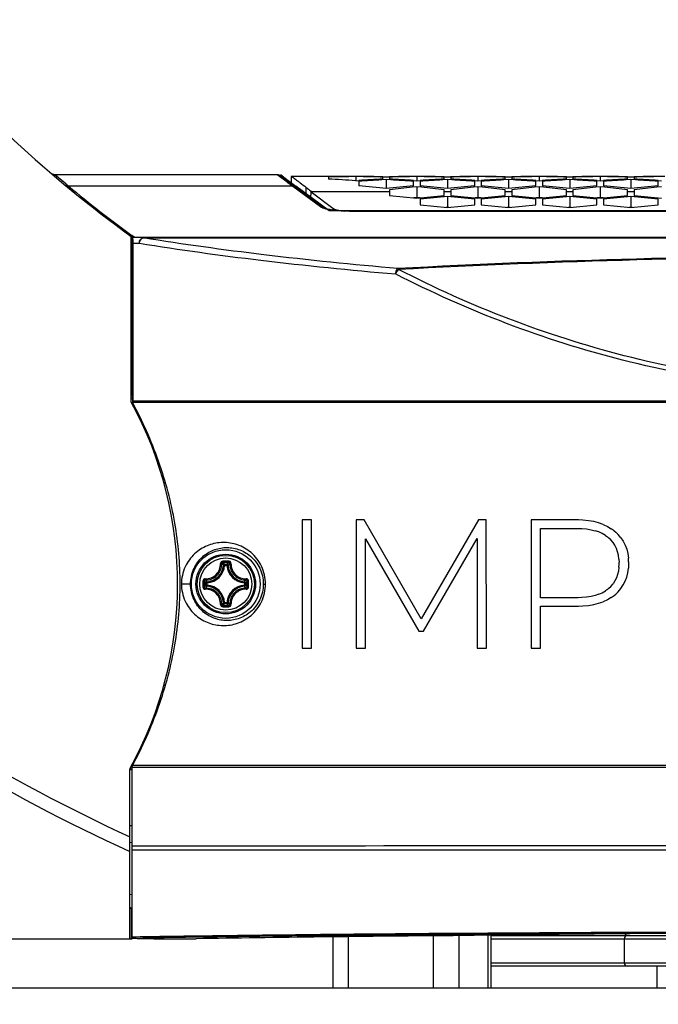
# Model space of a CAD drawing. Header units: millimetres. Extents: x 0 to 420, y 0 to 297.
# Tile 29 of 100: x 81 to 93, y 160 to 178. Entities that reach past the tile are written whole.
import ezdxf

# ---------------------------------------------------------------- set-up
doc = ezdxf.new("R2010")
doc.units = ezdxf.units.MM
doc.header["$LTSCALE"] = 23.1
doc.layers.get('0').update_dxf_attribs({"linetype": 'CONTINUOUS'})
for name, color, linetype in [('02___PRT_ALL_AXES', 7, 'CONTINUOUS'), ('03___PRT_ALL_CURVES', 7, 'CONTINUOUS'), ('DIM_PILOTEES', 7, 'CONTINUOUS')]:
    doc.layers.add(name, color=color, linetype=linetype)
doc.styles.get("Standard").update_dxf_attribs({"font": 'txt', "width": 0.7})
doc.dimstyles.new('DIMSTYLE_3', dxfattribs={"dimtxt": 2.5, "dimasz": 3.5, "dimexe": 2, "dimexo": 0, "dimtad": 1, "dimdec": 0, "dimlfac": 5, "dimdsep": 46, "dimtxsty": 'Standard', "dimblk": '_FILLED', "dimblk1": '_FILLED', "dimblk2": '_FILLED', "dimcen": 0, "dimazin": 2, "dimtp": 0.5, "dimtm": 0.5, "dimtfac": 1, "dimtdec": 0, "dimtofl": 0, "dimtmove": 0, "dimatfit": 3, "dimldrblk": '_FILLED', "dimfxl": 0, "dimtolj": 1, "dimarcsym": 0})

# ---------------------------------------------------------------- blocks, each defined once
blk = doc.blocks.new('_FILLED')
at = {"color": 0, "linetype": 'ByBlock'}
blk.add_solid([(0, 0), (-1, 0.1429), (-1, -0.1429)], dxfattribs=at)
blk = doc.blocks.new('*D4')
at = {"layer": 'DIM_PILOTEES', "color": 2, "linetype": 'Continuous'}
for p, q in [((96.75, 219.172), (36.484, 219.172)), ((38.484, 219.172), (38.484, 185.642)), ((38.484, 152.111), (38.484, 185.642)), ((79.922, 152.111), (36.484, 152.111))]:
    blk.add_line(p, q, dxfattribs=at)
at = {"layer": 'DIM_PILOTEES', "color": 2, "linetype": 'Continuous', "xscale": 3.5, "yscale": 3.5, "zscale": 3.5}
for p, rotation in [((38.484, 219.172), 90), ((38.484, 152.111), 270)]:
    blk.add_blockref('_FILLED', p, dxfattribs=dict(at, rotation=rotation))
at = {"layer": 'DIM_PILOTEES', "color": 2, "linetype": 'Continuous', "insert": (35.359, 185.642), "char_height": 2.5, "width": 8.03571, "attachment_point": 2, "rotation": 90, "line_spacing_factor": 0.9}
blk.add_mtext('{\\ftxt;\\W0.0001;\\H0.0001;\\~}{\\ftxt;\\W2.1428571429;\\H2.5; }{\\ftxt;\\W0.0001;\\H0.0001;\\~}', dxfattribs=at)

msp = doc.modelspace()

# ---------------------------------------------------------------- linework, layer by layer
at = {"color": 7, "linetype": 'Continuous'}
for p, q in [((85.5926, 175.5103), (81.5207, 175.5103)), ((81.7227, 175.3404), (81.5207, 175.5103)), ((81.5209, 175.5101), (81.5207, 175.5103)), ((81.5549, 175.4812), (81.5241, 175.5074)), ((81.5941, 175.448), (81.5549, 175.4812)), ((81.6496, 175.4013), (81.5941, 175.448)), ((81.7249, 175.3385), (81.7227, 175.3404)), ((85.7791, 175.3956), (85.6525, 175.4904)), ((85.8724, 175.2999), (85.6712, 175.4511)), ((85.8504, 175.4781), (85.8511, 175.4786)), ((85.8504, 175.4781), (85.8504, 175.3424)), ((87.0904, 175.4786), (85.8511, 175.4786)), ((86.5304, 175.4668), (86.5304, 175.4293)), ((87.1138, 175.4748), (87.0304, 175.4759)), ((87.0304, 175.4759), (87.0304, 175.4007)), ((87.0304, 175.4007), (87.0894, 175.4044)), ((87.0904, 175.4786), (87.0904, 175.4776)), ((87.0904, 175.3888), (87.0904, 175.307)), ((87.5904, 175.4197), (87.507, 175.415)), ((87.5304, 175.4293), (87.5304, 175.4668)), ((87.5305, 175.472), (87.5904, 175.4708)), ((87.5904, 175.4708), (87.6503, 175.472)), ((87.6738, 175.415), (87.5904, 175.4197)), ((87.5904, 175.4197), (87.5904, 175.256)), ((87.6504, 175.4668), (87.6504, 175.4293)), ((88.1504, 175.4759), (88.067, 175.4748)), ((88.2104, 175.4786), (88.0904, 175.4786)), ((88.0904, 175.4776), (88.0904, 175.4786)), ((88.0904, 175.307), (88.0904, 175.3888)), ((88.0914, 175.4044), (88.1504, 175.4007)), ((88.2338, 175.4748), (88.1504, 175.4759)), ((88.1504, 175.4759), (88.1504, 175.4007)), ((88.1504, 175.4007), (88.2094, 175.4044)), ((88.2104, 175.4786), (88.2104, 175.4776)), ((88.2104, 175.3888), (88.2104, 175.307)), ((88.7104, 175.4197), (88.627, 175.415)), ((88.6504, 175.4293), (88.6504, 175.4668)), ((88.6505, 175.472), (88.7104, 175.4708)), ((88.7104, 175.4708), (88.7703, 175.472)), ((88.7938, 175.415), (88.7104, 175.4197)), ((88.7104, 175.4197), (88.7104, 175.256)), ((88.7704, 175.4668), (88.7704, 175.4293)), ((89.2704, 175.4759), (89.187, 175.4748)), ((89.3304, 175.4786), (89.2104, 175.4786)), ((89.2104, 175.4776), (89.2104, 175.4786)), ((89.2104, 175.307), (89.2104, 175.3888)), ((89.2114, 175.4044), (89.2704, 175.4007)), ((89.3538, 175.4748), (89.2704, 175.4759)), ((89.2704, 175.4759), (89.2704, 175.4007)), ((89.2704, 175.4007), (89.3294, 175.4044)), ((89.3304, 175.4786), (89.3304, 175.4776)), ((89.3304, 175.3888), (89.3304, 175.307)), ((89.8304, 175.4197), (89.747, 175.415)), ((89.7704, 175.4293), (89.7704, 175.4668)), ((89.7705, 175.472), (89.8304, 175.4708)), ((89.8304, 175.4708), (89.8903, 175.472)), ((89.9138, 175.415), (89.8304, 175.4197)), ((89.8304, 175.4197), (89.8304, 175.256)), ((89.8904, 175.4668), (89.8904, 175.4293)), ((90.3904, 175.4759), (90.307, 175.4748)), ((90.4504, 175.4786), (90.3304, 175.4786)), ((90.3304, 175.4776), (90.3304, 175.4786)), ((90.3304, 175.307), (90.3304, 175.3888)), ((90.3314, 175.4044), (90.3904, 175.4007)), ((90.4738, 175.4748), (90.3904, 175.4759)), ((90.3904, 175.4759), (90.3904, 175.4007)), ((90.3904, 175.4007), (90.4494, 175.4044)), ((90.4504, 175.4786), (90.4504, 175.4776)), ((90.4504, 175.3888), (90.4504, 175.307)), ((90.9504, 175.4197), (90.867, 175.415)), ((90.8904, 175.4293), (90.8904, 175.4668)), ((90.8905, 175.472), (90.9504, 175.4708)), ((90.9504, 175.4708), (91.0103, 175.472)), ((91.0338, 175.415), (90.9504, 175.4197)), ((90.9504, 175.4197), (90.9504, 175.256)), ((91.0104, 175.4668), (91.0104, 175.4293)), ((91.5104, 175.4759), (91.427, 175.4748)), ((91.5704, 175.4786), (91.4504, 175.4786)), ((91.4504, 175.4776), (91.4504, 175.4786)), ((91.4504, 175.307), (91.4504, 175.3888)), ((91.4514, 175.4044), (91.5104, 175.4007)), ((91.5938, 175.4748), (91.5104, 175.4759)), ((91.5104, 175.4759), (91.5104, 175.4007)), ((91.5104, 175.4007), (91.5694, 175.4044)), ((91.5704, 175.4786), (91.5704, 175.4776)), ((91.5704, 175.3888), (91.5704, 175.307)), ((92.0704, 175.4197), (91.987, 175.415)), ((92.0104, 175.4293), (92.0104, 175.4668)), ((92.0105, 175.472), (92.0704, 175.4708)), ((92.0704, 175.4708), (92.1303, 175.472)), ((92.1538, 175.415), (92.0704, 175.4197)), ((92.0704, 175.4197), (92.0704, 175.256)), ((92.1304, 175.4668), (92.1304, 175.4293)), ((92.6304, 175.4759), (92.547, 175.4748)), ((92.6904, 175.4786), (92.5704, 175.4786)), ((92.5704, 175.4776), (92.5704, 175.4786)), ((92.5704, 175.307), (92.5704, 175.3888)), ((92.5714, 175.4044), (92.6304, 175.4007)), ((85.8724, 175.2999), (81.7715, 175.2999)), ((86.3887, 174.9189), (85.8774, 175.2962)), ((86.4483, 174.9007), (85.932, 175.2816)), ((86.1246, 175.1395), (86.1246, 175.2763)), ((86.2071, 175.0787), (86.2175, 175.1975)), ((87.6504, 175.1975), (86.2175, 175.1975)), ((86.2175, 175.1975), (86.6117, 174.8965)), ((87.6504, 175.236), (87.6504, 175.1289)), ((88.1504, 175.2894), (88.067, 175.281)), ((88.2338, 175.281), (88.1504, 175.2894)), ((88.1504, 175.2894), (88.1504, 175.089)), ((88.6504, 175.1289), (88.6504, 175.236)), ((88.7704, 175.1975), (88.6504, 175.1975)), ((88.7704, 175.236), (88.7704, 175.1289)), ((89.2704, 175.2894), (89.187, 175.281)), ((89.3538, 175.281), (89.2704, 175.2894)), ((89.2704, 175.2894), (89.2704, 175.089)), ((89.7704, 175.1289), (89.7704, 175.236)), ((89.8904, 175.1975), (89.7704, 175.1975)), ((89.8904, 175.236), (89.8904, 175.1289)), ((90.3904, 175.2894), (90.307, 175.281)), ((90.4738, 175.281), (90.3904, 175.2894)), ((90.3904, 175.2894), (90.3904, 175.089)), ((90.8904, 175.1289), (90.8904, 175.236)), ((91.0104, 175.1975), (90.8904, 175.1975)), ((91.0104, 175.236), (91.0104, 175.1289)), ((91.5104, 175.2894), (91.427, 175.281)), ((91.5938, 175.281), (91.5104, 175.2894)), ((91.5104, 175.2894), (91.5104, 175.089)), ((92.0104, 175.1289), (92.0104, 175.236)), ((92.1304, 175.1975), (92.0104, 175.1975)), ((92.1304, 175.236), (92.1304, 175.1289)), ((92.6304, 175.2894), (92.547, 175.281)), ((87.6504, 175.1289), (88.1504, 175.078)), ((88.1504, 175.089), (88.0963, 175.0835)), ((88.1504, 175.078), (88.6504, 175.1289)), ((88.2044, 175.0836), (88.1504, 175.089)), ((88.7104, 175.1106), (88.2104, 175.0597)), ((88.2104, 175.0597), (88.2104, 174.9579)), ((89.2104, 175.0597), (88.7104, 175.1106)), ((88.7104, 175.1106), (88.7104, 174.9129)), ((88.7704, 175.1289), (89.2704, 175.078)), ((89.2104, 174.9579), (89.2104, 175.0597)), ((89.2704, 175.089), (89.2163, 175.0835)), ((89.2704, 175.078), (89.7704, 175.1289)), ((89.3244, 175.0836), (89.2704, 175.089)), ((89.8304, 175.1106), (89.3304, 175.0597)), ((89.3304, 175.0597), (89.3304, 174.9579)), ((90.3304, 175.0597), (89.8304, 175.1106)), ((89.8304, 175.1106), (89.8304, 174.9129)), ((89.8904, 175.1289), (90.3904, 175.078)), ((90.3304, 174.9579), (90.3304, 175.0597)), ((90.3904, 175.089), (90.3363, 175.0835)), ((90.3904, 175.078), (90.8904, 175.1289)), ((90.4444, 175.0836), (90.3904, 175.089)), ((90.9504, 175.1106), (90.4504, 175.0597)), ((90.4504, 175.0597), (90.4504, 174.9579)), ((91.4504, 175.0597), (90.9504, 175.1106)), ((90.9504, 175.1106), (90.9504, 174.9129)), ((91.0104, 175.1289), (91.5104, 175.078)), ((91.4504, 174.9579), (91.4504, 175.0597)), ((91.5104, 175.089), (91.4563, 175.0835)), ((91.5104, 175.078), (92.0104, 175.1289)), ((91.5644, 175.0836), (91.5104, 175.089)), ((92.0704, 175.1106), (91.5704, 175.0597)), ((91.5704, 175.0597), (91.5704, 174.9579)), ((92.5704, 175.0597), (92.0704, 175.1106)), ((92.0704, 175.1106), (92.0704, 174.9129)), ((92.1304, 175.1289), (92.6304, 175.078)), ((92.5704, 174.9579), (92.5704, 175.0597)), ((86.6117, 174.8965), (86.6117, 174.8621)), ((106.079, 174.8381), (87.0311, 174.8381)), ((87.0311, 174.8367), (87.0311, 174.8381)), ((106.0697, 174.8367), (87.0311, 174.8367)), ((88.2104, 174.9579), (88.7104, 174.907)), ((88.7104, 174.9129), (88.6816, 174.91)), ((88.7104, 174.907), (89.2104, 174.9579)), ((88.7392, 174.91), (88.7104, 174.9129)), ((89.3304, 174.9579), (89.8304, 174.907)), ((89.8304, 174.9129), (89.8016, 174.91)), ((89.8304, 174.907), (90.3304, 174.9579)), ((89.8592, 174.91), (89.8304, 174.9129)), ((90.4504, 174.9579), (90.9504, 174.907)), ((90.9504, 174.9129), (90.9216, 174.91)), ((90.9504, 174.907), (91.4504, 174.9579)), ((90.9792, 174.91), (90.9504, 174.9129)), ((91.5704, 174.9579), (92.0704, 174.907)), ((92.0704, 174.9129), (92.0416, 174.91)), ((92.0704, 174.907), (92.5704, 174.9579)), ((92.0992, 174.91), (92.0704, 174.9129)), ((82.9204, 171.3457), (82.9204, 174.3772)), ((82.9727, 174.3652), (82.9326, 174.3944)), ((82.9729, 174.3652), (82.933, 174.3944)), ((82.936, 174.3652), (110.1647, 174.3652)), ((82.936, 174.3652), (82.9435, 174.3577)), ((82.936, 174.3652), (82.936, 173.3179)), ((83.1372, 174.3545), (82.9435, 174.3577)), ((82.946, 174.2565), (83.0685, 174.2545)), ((82.946, 174.2565), (82.946, 171.3698)), ((83.1372, 174.3545), (109.9636, 174.3545)), ((83.1372, 174.3545), (83.1372, 174.3531)), ((83.1373, 174.3531), (109.9635, 174.3531)), ((82.936, 173.4007), (82.9204, 173.4007)), ((82.936, 173.3179), (82.9204, 173.3179)), ((82.9353, 173.3179), (82.9353, 171.4519)), ((82.9406, 171.3937), (82.9204, 171.3973)), ((82.9406, 171.4519), (82.9353, 171.4519)), ((82.9406, 171.4519), (82.9406, 171.3434)), ((82.946, 171.3698), (110.1545, 171.3698)), ((82.9406, 171.3434), (82.9448, 171.3354)), ((110.1445, 171.3352), (82.9456, 171.3352)), ((82.9459, 171.3399), (82.9458, 171.3344)), ((83.4922, 169.9552), (83.516, 169.9594)), ((86.2222, 169.1842), (86.0513, 169.1842)), ((86.0513, 169.1842), (86.0513, 166.8383)), ((86.2222, 166.8383), (86.2222, 169.1842)), ((87.184, 169.1842), (87.0399, 169.1842)), ((87.0399, 169.1842), (87.0399, 166.8383)), ((88.233, 167.3711), (87.184, 169.1842)), ((89.282, 169.1842), (88.233, 167.3711)), ((89.4227, 169.1842), (89.282, 169.1842)), ((89.4261, 166.8383), (89.4227, 169.1842)), ((91.1118, 169.1842), (90.2438, 169.1842)), ((90.2438, 169.1842), (90.2438, 166.8383)), ((90.4147, 169.03), (91.1077, 169.03)), ((90.4147, 167.7599), (90.4147, 169.03)), ((91.1077, 169.03), (91.176, 169.0274)), ((91.1926, 169.1809), (91.1118, 169.1842)), ((91.176, 169.0274), (91.2615, 169.0197)), ((91.2942, 169.1711), (91.1926, 169.1809)), ((91.3899, 169.1547), (91.2942, 169.1711)), ((91.4796, 169.1318), (91.3899, 169.1547)), ((91.5633, 169.1024), (91.4796, 169.1318)), ((91.5633, 169.1024), (91.6411, 169.0664)), ((91.6411, 169.0664), (91.7129, 169.0238)), ((88.2732, 167.1499), (89.2552, 168.8457)), ((89.2552, 168.8457), (89.2585, 166.8383)), ((91.2615, 169.0197), (91.3415, 169.0067)), ((91.3415, 169.0067), (91.4159, 168.9886)), ((91.4847, 168.9652), (91.4159, 168.9886)), ((91.5481, 168.9367), (91.4847, 168.9652)), ((91.6058, 168.903), (91.5481, 168.9367)), ((91.6058, 168.903), (91.6456, 168.8746)), ((91.6702, 168.8539), (91.6456, 168.8746)), ((91.7044, 168.8205), (91.6702, 168.8539)), ((91.7629, 168.9879), (91.7129, 169.0238)), ((91.7629, 168.9879), (91.7941, 168.9619)), ((91.7941, 168.9619), (91.8376, 168.9198)), ((91.8887, 168.8598), (91.8376, 168.9198)), ((91.8887, 168.8598), (91.9319, 168.7948)), ((87.2075, 168.839), (88.1894, 167.1499)), ((87.2075, 166.8383), (87.2075, 168.839)), ((91.7446, 168.7725), (91.7044, 168.8205)), ((91.7785, 168.7202), (91.7446, 168.7725)), ((91.8064, 168.6635), (91.7785, 168.7202)), ((91.9319, 168.7948), (91.9672, 168.7246)), ((91.9672, 168.7246), (91.9947, 168.6494)), ((91.828, 168.6024), (91.8064, 168.6635)), ((91.8434, 168.5371), (91.828, 168.6024)), ((91.8527, 168.4674), (91.8434, 168.5371)), ((91.9947, 168.6494), (92.0143, 168.5691)), ((92.0143, 168.5691), (92.0261, 168.4837)), ((92.03, 168.4159), (92.0261, 168.4837)), ((84.6279, 168.3532), (84.608, 168.3543)), ((84.6279, 168.3731), (84.6729, 168.3731)), ((84.6279, 168.3532), (84.6279, 168.3731)), ((84.628, 168.3532), (84.6727, 168.3532)), ((84.6729, 168.3532), (84.6729, 168.3731)), ((84.6729, 168.3532), (84.6927, 168.3543)), ((91.8527, 168.3192), (91.8434, 168.2496)), ((91.8527, 168.4674), (91.8558, 168.4118)), ((91.8527, 168.3192), (91.8558, 168.3748)), ((91.8558, 168.3748), (91.8558, 168.4118)), ((92.0143, 168.2189), (92.0261, 168.3036)), ((92.03, 168.3709), (92.0261, 168.3036)), ((92.03, 168.4159), (92.03, 168.3709)), ((91.8064, 168.1235), (91.7785, 168.067)), ((91.828, 168.1843), (91.8064, 168.1235)), ((91.8434, 168.2496), (91.828, 168.1843)), ((91.9672, 168.0644), (91.9947, 168.1392)), ((91.9947, 168.1392), (92.0143, 168.2189)), ((84.0056, 168.0112), (83.8388, 168.0112)), ((84.3084, 168.0337), (84.2885, 168.0337)), ((84.2885, 167.9888), (84.2885, 168.0337)), ((84.3084, 167.9888), (84.2885, 167.9888)), ((84.3084, 168.0337), (84.3073, 168.0536)), ((84.3084, 167.9888), (84.3073, 167.9689)), ((84.3084, 167.9889), (84.3084, 168.0336)), ((84.9924, 168.0337), (84.9934, 168.0536)), ((84.9924, 168.0337), (85.0123, 168.0337)), ((84.9924, 168.0336), (84.9924, 167.9889)), ((84.9924, 167.9888), (85.0123, 167.9888)), ((84.9924, 167.9888), (84.9934, 167.9689)), ((85.0123, 168.0337), (85.0123, 167.9888)), ((85.3385, 168.0112), (85.3797, 168.0112)), ((91.6702, 167.9342), (91.7044, 167.9673)), ((91.7044, 167.9673), (91.7446, 168.015)), ((91.7785, 168.067), (91.7446, 168.015)), ((91.8887, 167.9298), (91.9319, 167.9946)), ((91.9319, 167.9946), (91.9672, 168.0644)), ((91.176, 167.7624), (91.1077, 167.7599)), ((91.2615, 167.7701), (91.176, 167.7624)), ((91.3415, 167.783), (91.2615, 167.7701)), ((91.4159, 167.8009), (91.3415, 167.783)), ((91.4847, 167.824), (91.4159, 167.8009)), ((91.4847, 167.824), (91.5481, 167.8523)), ((91.5481, 167.8523), (91.6058, 167.8856)), ((91.6457, 167.9138), (91.6058, 167.8856)), ((91.7129, 167.7661), (91.6411, 167.7235)), ((91.6457, 167.9138), (91.6702, 167.9342)), ((91.7129, 167.7661), (91.7629, 167.802)), ((91.7629, 167.802), (91.7941, 167.828)), ((91.8376, 167.87), (91.7941, 167.828)), ((91.8376, 167.87), (91.8887, 167.9298)), ((84.6279, 167.6692), (84.608, 167.6682)), ((84.6279, 167.6692), (84.6279, 167.6494)), ((84.6729, 167.6494), (84.6279, 167.6494)), ((84.6727, 167.6692), (84.628, 167.6692)), ((84.6729, 167.6692), (84.6927, 167.6682)), ((84.6729, 167.6692), (84.6729, 167.6494)), ((91.1077, 167.7599), (90.4147, 167.7599)), ((90.4147, 167.6057), (91.1118, 167.6057)), ((90.4147, 166.8383), (90.4147, 167.6057)), ((91.1118, 167.6057), (91.1926, 167.609)), ((91.1926, 167.609), (91.2942, 167.6188)), ((91.2942, 167.6188), (91.3899, 167.6352)), ((91.3899, 167.6352), (91.4796, 167.6581)), ((91.4796, 167.6581), (91.5633, 167.6875)), ((91.6411, 167.7235), (91.5633, 167.6875)), ((88.1894, 167.1499), (88.2732, 167.1499)), ((86.0513, 166.8383), (86.2222, 166.8383)), ((87.0399, 166.8383), (87.2075, 166.8383)), ((89.2585, 166.8383), (89.4261, 166.8383)), ((90.2438, 166.8383), (90.4147, 166.8383)), ((83.4861, 166.0463), (83.5112, 166.0463)), ((82.8904, 161.5112), (82.8904, 164.6124)), ((82.9236, 164.6275), (82.936, 164.6297)), ((82.936, 161.5182), (82.936, 164.6706)), ((110.1545, 164.6527), (82.936, 164.6527)), ((110.1445, 164.6873), (82.945, 164.6873)), ((82.936, 163.5793), (82.8904, 163.5793)), ((82.8904, 163.2813), (82.9361, 163.2758)), ((82.936, 163.1437), (96.5504, 163.1426)), ((82.936, 162.3164), (82.8904, 162.3242)), ((82.8904, 162.0712), (82.9332, 162.0712)), ((82.9204, 162.0712), (82.9204, 161.5112)), ((79.2975, 161.5112), (82.936, 161.5112)), ((83.336, 161.5112), (83.8338, 161.5112)), ((86.617, 160.6112), (86.617, 161.5472)), ((86.896, 160.6112), (86.896, 161.5502)), ((88.4576, 160.6112), (88.4576, 161.5654)), ((88.925, 160.6112), (88.925, 161.5694)), ((89.4534, 161.5768), (89.4534, 160.6112)), ((89.507, 161.5776), (89.507, 160.6112)), ((89.507, 161.5712), (101.0984, 161.5712)), ((89.507, 161.5112), (100.9576, 161.5112)), ((90.7311, 161.5712), (90.7525, 161.5926)), ((91.9504, 161.5112), (91.9504, 161.0712)), ((91.9581, 161.6035), (91.9904, 161.5712)), ((89.507, 161.0712), (100.9952, 161.0712)), ((101.0904, 161.0112), (89.507, 161.0112)), ((92.5504, 160.6112), (92.5504, 161.0112))]:
    msp.add_line(p, q, dxfattribs=at)
for points in [[(81.5207, 175.5103), (81.5143, 175.5105), (81.5015, 175.5121), (81.489, 175.5154), (81.4771, 175.5203), (81.4694, 175.5246)], [(81.7252, 175.3385), (81.6844, 175.3723), (81.6496, 175.4013)], [(85.6525, 175.4904), (85.6421, 175.4972), (85.631, 175.5026), (85.6192, 175.5067), (85.6071, 175.5092), (85.5947, 175.5103), (85.5926, 175.5103)], [(85.8724, 175.2999), (85.8325, 175.3297), (85.7954, 175.3576), (85.7615, 175.383), (85.7298, 175.4069), (85.6993, 175.4298), (85.5926, 175.5103)], [(85.6242, 175.4865), (85.6077, 175.4991), (85.5969, 175.5071), (85.5929, 175.5102), (85.5928, 175.5103)], [(85.932, 175.2816), (85.851, 175.3419), (85.7791, 175.3956)], [(86.4533, 174.8982), (86.4501, 174.8998), (86.4478, 174.901), (86.4483, 174.9007)], [(87.0311, 174.8381), (87.0246, 174.8381), (86.9848, 174.8383), (86.9454, 174.8389), (86.9067, 174.8399), (86.8686, 174.8412), (86.8314, 174.8428), (86.7951, 174.8448), (86.7601, 174.8471), (86.7262, 174.8497), (86.6938, 174.8526), (86.663, 174.8557), (86.6338, 174.8592), (86.6064, 174.8628), (86.5809, 174.8666), (86.5574, 174.8706), (86.536, 174.8747), (86.5167, 174.8788), (86.4997, 174.8829), (86.4849, 174.887), (86.4725, 174.8908), (86.4625, 174.8944), (86.455, 174.8974), (86.4533, 174.8982)]]:
    msp.add_lwpolyline(points, dxfattribs=at)
for radius in [0.629, 0.5463, 0.5462, 0.5241, 0.4768]:
    msp.add_circle((84.6504, 168.0112), radius, dxfattribs=at)
for centre, radius, start, end in [((96.5504, 193.1512), 23.2, 220.29879, 234.02021), ((96.4846, 193.0958), 23.0905, 230.26682, 230.41699), ((87.4905, 136.4144), 39.0642, 90.67482, 91.4083), ((84.6022, 137.2968), 38.1812, 86.35372, 87.10527), ((89.4593, 137.2836), 38.1944, 92.89481, 93.55738), ((86.808, 136.2603), 39.2184, 88.94438, 89.5874), ((89.6926, 137.3955), 38.0823, 93.29016, 93.91818), ((86.5709, 136.4448), 39.0338, 88.59152, 89.20313), ((88.3728, 136.2603), 39.2184, 90.4126, 91.05562), ((88.6098, 136.4448), 39.0338, 90.79687, 91.40848), ((85.7215, 137.2836), 38.1944, 86.44262, 87.10519), ((85.4881, 137.3955), 38.0823, 86.08182, 86.70984), ((90.5793, 137.2836), 38.1944, 92.89481, 93.55738), ((87.928, 136.2603), 39.2184, 88.94438, 89.5874), ((90.8126, 137.3955), 38.0823, 93.29016, 93.91818), ((87.6909, 136.4448), 39.0338, 88.59152, 89.20313), ((89.4928, 136.2603), 39.2184, 90.4126, 91.05562), ((89.7298, 136.4448), 39.0338, 90.79687, 91.40848), ((86.8415, 137.2836), 38.1944, 86.44262, 87.10519), ((86.6081, 137.3955), 38.0823, 86.08182, 86.70984), ((91.6993, 137.2836), 38.1944, 92.89481, 93.55738), ((89.048, 136.2603), 39.2184, 88.94438, 89.5874), ((91.9326, 137.3955), 38.0823, 93.29016, 93.91818), ((88.8109, 136.4448), 39.0338, 88.59152, 89.20313), ((90.6128, 136.2603), 39.2184, 90.4126, 91.05562), ((90.8498, 136.4448), 39.0338, 90.79687, 91.40848), ((87.9615, 137.2836), 38.1944, 86.44262, 87.10519), ((87.7281, 137.3955), 38.0823, 86.08182, 86.70984), ((92.8193, 137.2836), 38.1944, 92.89481, 93.55738), ((90.168, 136.2603), 39.2184, 88.94438, 89.5874), ((93.0526, 137.3955), 38.0823, 93.29016, 93.91818), ((89.9309, 136.4448), 39.0338, 88.59152, 89.20313), ((91.7328, 136.2603), 39.2184, 90.4126, 91.05562), ((91.9698, 136.4448), 39.0338, 90.79687, 91.40848), ((89.0815, 137.2836), 38.1944, 86.44262, 87.10519), ((88.8481, 137.3955), 38.0823, 86.08182, 86.70984), ((93.9393, 137.2836), 38.1944, 92.89481, 93.55738), ((91.288, 136.2603), 39.2184, 88.94438, 89.5874), ((94.1726, 137.3955), 38.0823, 93.29016, 93.91818), ((91.0509, 136.4448), 39.0338, 88.59152, 89.20313), ((92.8528, 136.2603), 39.2184, 90.4126, 91.05562), ((93.0898, 136.4448), 39.0338, 90.79687, 91.40848), ((90.2015, 137.2836), 38.1944, 86.44262, 87.10519), ((89.9681, 137.3955), 38.0823, 86.08182, 86.70984), ((96.5505, 193.0537), 23.1001, 230.22475, 233.87741), ((87.3076, 177.2324), 2.4071, 233.40027, 233.54776), ((85.8811, 175.2006), 0.0957, 76.53198, 92.21378), ((85.8818, 175.2037), 0.0925, 53.58063, 57.22261), ((83.5235, 137.8385), 37.6379, 83.79689, 84.56198), ((91.6573, 137.8385), 37.6379, 95.43802, 96.20311), ((91.8933, 137.8764), 37.5998, 95.84079, 96.47929), ((84.6435, 137.8385), 37.6379, 83.79689, 84.56198), ((84.4075, 137.8764), 37.5998, 83.52071, 84.15921), ((92.7773, 137.8385), 37.6379, 95.43802, 96.20311), ((93.0133, 137.8764), 37.5998, 95.84079, 96.47929), ((85.7635, 137.8385), 37.6379, 83.79689, 84.56198), ((85.5275, 137.8764), 37.5998, 83.52071, 84.15921), ((93.8973, 137.8385), 37.6379, 95.43802, 96.20311), ((94.1333, 137.8764), 37.5998, 95.84079, 96.47929), ((86.8835, 137.8385), 37.6379, 83.79689, 84.56198), ((86.6475, 137.8764), 37.5998, 83.52071, 84.15921), ((95.0173, 137.8385), 37.6379, 95.43802, 96.20311), ((95.2533, 137.8764), 37.5998, 95.84079, 96.47929), ((88.0035, 137.8385), 37.6379, 83.79689, 84.56198), ((87.7675, 137.8764), 37.5998, 83.52071, 84.15921), ((96.1373, 137.8385), 37.6379, 95.43802, 96.20311), ((96.3733, 137.8764), 37.5998, 95.84079, 96.47929), ((96.5504, 193.1522), 23.2, 234.0216, 234.04939), ((82.9936, 174.459), 0.1084, 234.05342, 238.48978), ((96.5504, 8.8954), 165.1276, 86.963571, 93.03643), ((96.5504, 9.7435), 164.2626, 86.952242, 93.047758), ((82.9992, 171.3519), 0.1, 125.92543, 142.11345), ((79.321, 171.3689), 3.625, 359.54212, 0.01468), ((76.7884, 168.0112), 6.98, 331.09765, 28.53685), ((83.5756, 169.9519), 0.1, 230.9337, 252.98957), ((84.2859, 168.3757), 0.2897, 268.17207, 1.82796), ((84.2904, 168.3712), 0.3181, 273.05443, 356.94557), ((84.2904, 168.3712), 0.338, 273.05265, 356.94689), ((84.019, 167.7616), 0.8357, 45.17745, 48.24823), ((84.6542, 146.6337), 21.7952, 89.86577, 90.15439), ((84.6502, 146.8005), 21.6048, 89.85515, 90.14377), ((83.9572, 167.7376), 0.924, 43.4585, 46.26692), ((85.3432, 167.7379), 0.9236, 133.73238, 136.54208), ((85.0104, 168.3712), 0.338, 183.05295, 266.94717), ((85.2824, 167.7609), 0.8366, 131.75367, 134.82104), ((85.0104, 168.3712), 0.3181, 183.05435, 266.94564), ((85.0149, 168.3757), 0.2897, 178.17193, 271.82799), ((85.0181, 168.379), 0.2723, 178.23187, 271.75938), ((84.5892, 168.0112), 0.7505, 177.22492, 179.99575), ((84.5892, 168.0113), 0.7505, 180.00451, 182.7937), ((106.0274, 168.0113), 21.7947, 179.85599, 180.0003), ((106.0279, 168.0112), 21.7951, 179.99989, 180.1442), ((105.8618, 168.0113), 21.6055, 179.85574, 180.00005), ((105.8617, 168.0112), 21.6054, 179.99995, 180.14426), ((84.924, 168.7044), 0.9239, 223.73294, 226.54151), ((84.9241, 167.3181), 0.924, 133.4585, 136.2669), ((84.9002, 168.6427), 0.8358, 221.75229, 224.82249), ((84.9001, 167.3798), 0.8357, 135.17745, 138.24821), ((84.2904, 167.6512), 0.3181, 3.05443, 86.94557), ((84.2904, 167.6512), 0.338, 3.05292, 86.94713), ((85.0104, 167.6512), 0.338, 93.05293, 176.94717), ((85.0104, 167.6512), 0.3181, 93.05435, 176.94557), ((84.4002, 168.6431), 0.8364, 315.17877, 318.24694), ((84.4, 167.3792), 0.8366, 41.75367, 44.82104), ((84.377, 168.7042), 0.9236, 313.45798, 316.26747), ((84.377, 167.3184), 0.9236, 43.73233, 46.54208), ((63.4389, 168.0113), 21.6055, 359.99995, 0.14426), ((63.4389, 168.0112), 21.6055, 359.85574, 0.00005), ((63.2729, 168.0113), 21.7951, 359.99989, 0.1442), ((63.2733, 168.0111), 21.7947, 359.85599, 0.0003), ((84.2826, 167.6435), 0.2723, 358.23187, 91.75938), ((84.2859, 167.6467), 0.2897, 358.17201, 91.82792), ((85.0149, 167.6467), 0.2897, 88.17194, 181.82796), ((84.0189, 168.261), 0.8358, 311.75227, 314.82249), ((84.651, 189.3888), 21.7952, 269.85405, 270.14267), ((83.9572, 168.2849), 0.9239, 313.73294, 316.54151), ((84.6504, 189.2221), 21.6049, 269.85569, 270.14432), ((85.3436, 168.2849), 0.924, 223.4585, 226.26691), ((85.2818, 168.2609), 0.8357, 225.17745, 228.24822), ((96.3455, 192.6457), 32.2099, 232.12834, 245.30852), ((96.3439, 192.6455), 32.4528, 232.13202, 245.50865), ((83.5756, 166.0706), 0.1, 106.56511, 128.88796), ((82.9304, 164.6124), 0.04, 146.11652, 180), ((82.9304, 164.5881), 0.04, 99.71482, 169.97442), ((82.864, 164.657), 0.04, 326.11652, 331.09765), ((82.9992, 164.6706), 0.1, 208.32456, 230.75309), ((80.0206, 166.2373), 3.3098, 331.74646, 332.07428), ((96.5504, 192.6512), 33.4748, 245.91649, 245.99667), ((96.3778, -885.1896), 1046.8256, 89.9905544, 90.4048901), ((91.2645, -365.0161), 526.6251, 90.779434, 90.906159), ((93.9414, -565.9899), 727.6167, 90.3906595, 90.7749217), ((92.0104, 161.5112), 0.06, 90, 180), ((92.0104, 161.0712), 0.06, 180, 270)]:
    msp.add_arc(centre, radius, start, end, dxfattribs=at)
for centre, major_axis, ratio, start_param, end_param in [((87.0993, 174.9158), (0.5, 0), 0.1736177, -2.9180486, -2.1475126), ((83.8338, 161.5182), (0.4, 0), 0.0174551, -1.5707963, -0.8215589), ((96.5504, 161.2796), (18.2712, 0), 0.0174551, 1.9978239, 2.3200338)]:
    msp.add_ellipse(centre, major_axis=major_axis, ratio=ratio, start_param=start_param, end_param=end_param, dxfattribs=at)
for points, knots in [([(85.8511, 175.4786), (85.8538, 175.4786), (85.8616, 175.4732), (85.8768, 175.4642), (85.8998, 175.4474), (85.9305, 175.4251), (85.9688, 175.3963), (86.0344, 175.3463), (86.0871, 175.3054), (86.1246, 175.2763)], [0, 0, 0, 0, 0.0238525, 0.0773422, 0.1603201, 0.2723261, 0.4128522, 0.5813564, 1, 1, 1, 1]), ([(86.1246, 175.2763), (86.1325, 175.2702), (86.1642, 175.2449), (86.1949, 175.2183), (86.2175, 175.1975)], [0, 0, 0, 0, 0.2442226, 1, 1, 1, 1]), ([(86.4108, 174.9063), (86.4086, 174.9073), (86.401, 174.911), (86.3936, 174.9153), (86.3887, 174.9189)], [0, 0, 0, 0, 0.2788505, 1, 1, 1, 1]), ([(86.4379, 174.8955), (86.4355, 174.8964), (86.4263, 174.8996), (86.4172, 174.9033), (86.4108, 174.9063)], [0, 0, 0, 0, 0.2706652, 1, 1, 1, 1]), ([(86.4867, 174.8817), (86.4822, 174.8827), (86.4658, 174.8868), (86.4496, 174.8915), (86.4379, 174.8955)], [0, 0, 0, 0, 0.2721176, 1, 1, 1, 1]), ([(87.0311, 174.8367), (86.9293, 174.8367), (86.7829, 174.8411), (86.6015, 174.8597), (86.5219, 174.8733), (86.4867, 174.8817)], [0, 0, 0, 0, 0.5581866, 0.8017099, 1, 1, 1, 1]), ([(82.9435, 174.3577), (82.9451, 174.3562), (82.9433, 174.3465), (82.9462, 174.3289), (82.9454, 174.2965), (82.946, 174.2713), (82.946, 174.2565)], [0, 0, 0, 0, 0.0643866, 0.2461114, 0.5611916, 1, 1, 1, 1]), ([(83.0684, 174.2545), (83.0686, 174.2789), (83.0777, 174.3236), (83.1183, 174.3541), (83.1372, 174.3545)], [0, 0, 0, 0, 0.5632268, 1, 1, 1, 1]), ([(83.0685, 174.2545), (83.0695, 174.2664), (83.0773, 174.3062), (83.1082, 174.3479), (83.1372, 174.3531)], [0, 0, 0, 0, 0.2894675, 1, 1, 1, 1]), ([(87.8034, 173.7911), (86.9836, 173.8618), (85.4244, 174.0195), (83.8716, 174.2335), (83.1373, 174.3531)], [0, 0, 0, 0, 0.525157, 1, 1, 1, 1]), ([(83.0685, 174.2545), (83.8067, 174.135), (85.3674, 173.9209), (86.9346, 173.7632), (87.7587, 173.6925)], [0, 0, 0, 0, 0.4748406, 1, 1, 1, 1]), ([(87.8035, 173.7911), (87.7894, 173.7864), (87.7671, 173.7503), (87.7602, 173.7148), (87.7586, 173.6926)], [0, 0, 0, 0, 0.4013279, 1, 1, 1, 1]), ([(87.8168, 173.7737), (87.8111, 173.7697), (87.7864, 173.7468), (87.7687, 173.7171), (87.7587, 173.6926)], [0, 0, 0, 0, 0.2093631, 1, 1, 1, 1]), ([(87.8035, 173.7911), (87.8048, 173.7904), (87.8106, 173.7859), (87.8143, 173.7791), (87.8168, 173.7737)], [0, 0, 0, 0, 0.1921224, 1, 1, 1, 1]), ([(105.2839, 173.7737), (103.9732, 173.0976), (101.1274, 171.9992), (96.5503, 171.4115), (91.9733, 171.9992), (89.1276, 173.0976), (87.8168, 173.7737)], [0, 0, 0, 0, 0.2441352, 0.5000019, 0.7558682, 1, 1, 1, 1]), ([(96.5504, 171.5285), (94.9945, 171.5285), (91.9429, 171.9172), (89.0789, 173.0158), (87.7587, 173.6925)], [0, 0, 0, 0, 0.511886, 1, 1, 1, 1]), ([(83.815, 168.0112), (83.815, 168.1969), (83.7988, 168.5711), (83.7251, 169.1346), (83.6009, 169.7013), (83.4263, 170.2656), (83.2074, 170.813), (83.0353, 171.1651), (82.945, 171.3351)], [0, 0, 0, 0, 0.1604803, 0.3234682, 0.4907518, 0.661425, 0.8335923, 1, 1, 1, 1]), ([(85.3797, 168.0112), (85.3797, 168.1226), (85.3299, 168.3417), (85.1337, 168.5956), (84.8754, 168.7433), (84.5998, 168.7873), (84.3324, 168.7375), (84.0909, 168.5969), (83.9011, 168.362), (83.8449, 168.156), (83.8396, 168.0475)], [0, 0, 0, 0, 0.1419889, 0.2752714, 0.3978107, 0.5124803, 0.6239505, 0.7379281, 0.8615722, 1, 1, 1, 1]), ([(84.0056, 168.0112), (84.0056, 168.1086), (84.047, 168.295), (84.2064, 168.5113), (84.4147, 168.6431), (84.6477, 168.6934), (84.89, 168.6594), (85.119, 168.5314), (85.294, 168.3064), (85.3385, 168.111), (85.3385, 168.0112)], [0, 0, 0, 0, 0.1402539, 0.2645629, 0.377748, 0.4877461, 0.6009363, 0.7226512, 0.8563634, 1, 1, 1, 1]), ([(84.2744, 168.1069), (84.311, 168.1058), (84.3858, 168.1187), (84.4806, 168.1811), (84.543, 168.276), (84.5559, 168.3508), (84.5548, 168.3875)], [0, 0, 0, 0, 0.2490625, 0.4999999, 0.7509333, 1, 1, 1, 1]), ([(84.5955, 168.4288), (84.5849, 168.4287), (84.5631, 168.4199), (84.5544, 168.3979), (84.5548, 168.3875)], [0, 0, 0, 0, 0.5022018, 1, 1, 1, 1]), ([(84.5547, 168.3873), (84.5572, 168.3874), (84.5618, 168.3874), (84.5681, 168.3871), (84.5724, 168.3864), (84.575, 168.3857), (84.5754, 168.385)], [0, 0, 0, 0, 0.3504614, 0.6583138, 0.8829434, 1, 1, 1, 1]), ([(84.596, 168.4052), (84.5907, 168.4053), (84.5798, 168.4011), (84.5753, 168.3902), (84.5754, 168.385)], [0, 0, 0, 0, 0.5044426, 1, 1, 1, 1]), ([(84.5955, 168.4288), (84.5955, 168.426), (84.5955, 168.4208), (84.5955, 168.4138), (84.5958, 168.4087), (84.5958, 168.406), (84.596, 168.4052)], [0, 0, 0, 0, 0.3476934, 0.6630046, 0.893287, 1, 1, 1, 1]), ([(84.6279, 168.3731), (84.623, 168.3731), (84.6129, 168.3691), (84.6083, 168.3592), (84.608, 168.3543)], [0, 0, 0, 0, 0.4999794, 1, 1, 1, 1]), ([(84.7053, 168.4288), (84.7053, 168.426), (84.7052, 168.4208), (84.7052, 168.4138), (84.705, 168.4087), (84.705, 168.406), (84.7048, 168.4052)], [0, 0, 0, 0, 0.3477007, 0.6630146, 0.8932973, 1, 1, 1, 1]), ([(84.7253, 168.385), (84.7254, 168.3902), (84.721, 168.4011), (84.7101, 168.4053), (84.7048, 168.4052)], [0, 0, 0, 0, 0.495553, 1, 1, 1, 1]), ([(84.746, 168.3874), (84.7462, 168.3927), (84.7442, 168.4036), (84.7352, 168.4173), (84.7215, 168.4265), (84.7107, 168.4288), (84.7053, 168.4288)], [0, 0, 0, 0, 0.248355, 0.4978717, 0.7486497, 1, 1, 1, 1]), ([(84.746, 168.3873), (84.7436, 168.3874), (84.739, 168.3874), (84.7327, 168.3871), (84.7284, 168.3864), (84.7258, 168.3857), (84.7253, 168.385)], [0, 0, 0, 0, 0.3504667, 0.6583219, 0.8829501, 1, 1, 1, 1]), ([(82.945, 164.6873), (83.0353, 164.8573), (83.2074, 165.2095), (83.4263, 165.7569), (83.6009, 166.3212), (83.7251, 166.8878), (83.7988, 167.4513), (83.815, 167.8256), (83.815, 168.0112)], [0, 0, 0, 0, 0.1664363, 0.3385981, 0.509261, 0.6765314, 0.8395078, 1, 1, 1, 1]), ([(83.8396, 167.9747), (83.8449, 167.8663), (83.9012, 167.6603), (84.091, 167.4255), (84.3325, 167.2849), (84.5999, 167.2352), (84.8755, 167.2792), (85.1338, 167.4269), (85.3299, 167.6808), (85.3797, 167.8998), (85.3797, 168.0112)], [0, 0, 0, 0, 0.1384217, 0.2620599, 0.3760362, 0.4875081, 0.6021807, 0.7247238, 0.8580094, 1, 1, 1, 1]), ([(85.3385, 168.0112), (85.3385, 167.9115), (85.294, 167.716), (85.119, 167.491), (84.8899, 167.363), (84.6476, 167.3291), (84.4146, 167.3794), (84.2064, 167.5112), (84.047, 167.7275), (84.0056, 167.9138), (84.0056, 168.0112)], [0, 0, 0, 0, 0.1436367, 0.2773675, 0.3990997, 0.5122987, 0.6222967, 0.7354704, 0.8597557, 1, 1, 1, 1]), ([(84.2744, 168.1069), (84.269, 168.107), (84.2581, 168.1051), (84.2443, 168.0961), (84.2351, 168.0824), (84.2329, 168.0715), (84.2329, 168.0661)], [0, 0, 0, 0, 0.2485646, 0.4980691, 0.7487611, 1, 1, 1, 1]), ([(84.2329, 168.0661), (84.2356, 168.0661), (84.2408, 168.0661), (84.2478, 168.066), (84.2529, 168.0658), (84.2556, 168.0658), (84.2564, 168.0656)], [0, 0, 0, 0, 0.3477068, 0.663025, 0.8933073, 1, 1, 1, 1]), ([(84.2329, 167.9563), (84.2356, 167.9563), (84.2408, 167.9564), (84.2478, 167.9564), (84.2529, 167.9566), (84.2556, 167.9566), (84.2564, 167.9568)], [0, 0, 0, 0, 0.3476943, 0.6630035, 0.8932871, 1, 1, 1, 1]), ([(84.2329, 167.9563), (84.2329, 167.9458), (84.2417, 167.9239), (84.2638, 167.9153), (84.2743, 167.9156)], [0, 0, 0, 0, 0.5021924, 1, 1, 1, 1]), ([(84.2766, 168.0862), (84.2715, 168.0863), (84.2605, 168.0818), (84.2564, 168.0709), (84.2564, 168.0656)], [0, 0, 0, 0, 0.4955564, 1, 1, 1, 1]), ([(84.2564, 167.9568), (84.2564, 167.9516), (84.2605, 167.9406), (84.2715, 167.9362), (84.2766, 167.9363)], [0, 0, 0, 0, 0.5044406, 1, 1, 1, 1]), ([(84.2743, 168.1069), (84.2742, 168.1044), (84.2742, 168.0998), (84.2745, 168.0935), (84.2753, 168.0892), (84.276, 168.0866), (84.2766, 168.0862)], [0, 0, 0, 0, 0.3504658, 0.6583209, 0.8829489, 1, 1, 1, 1]), ([(84.3073, 168.0536), (84.3024, 168.0533), (84.2925, 168.0487), (84.2886, 168.0386), (84.2885, 168.0337)], [0, 0, 0, 0, 0.5000206, 1, 1, 1, 1]), ([(84.2885, 167.9888), (84.2886, 167.9839), (84.2925, 167.9738), (84.3024, 167.9692), (84.3073, 167.9689)], [0, 0, 0, 0, 0.4999794, 1, 1, 1, 1]), ([(85.0123, 168.0337), (85.0122, 168.0386), (85.0082, 168.0487), (84.9983, 168.0533), (84.9934, 168.0536)], [0, 0, 0, 0, 0.4999794, 1, 1, 1, 1]), ([(85.0265, 168.1069), (85.0266, 168.1044), (85.0266, 168.0998), (85.0262, 168.0935), (85.0255, 168.0892), (85.0248, 168.0866), (85.0241, 168.0862)], [0, 0, 0, 0, 0.3504655, 0.6583199, 0.8829489, 1, 1, 1, 1]), ([(85.0444, 168.0656), (85.0444, 168.0709), (85.0402, 168.0818), (85.0293, 168.0863), (85.0241, 168.0862)], [0, 0, 0, 0, 0.5044406, 1, 1, 1, 1]), ([(85.0241, 167.9363), (85.0293, 167.9362), (85.0402, 167.9406), (85.0444, 167.9516), (85.0444, 167.9568)], [0, 0, 0, 0, 0.4955565, 1, 1, 1, 1]), ([(85.0679, 168.0661), (85.0679, 168.0767), (85.0591, 168.0986), (85.0369, 168.1072), (85.0265, 168.1069)], [0, 0, 0, 0, 0.5021924, 1, 1, 1, 1]), ([(85.0265, 167.9156), (85.0318, 167.9154), (85.0427, 167.9174), (85.0565, 167.9264), (85.0657, 167.9401), (85.0679, 167.951), (85.0679, 167.9563)], [0, 0, 0, 0, 0.2485463, 0.4980608, 0.7487583, 1, 1, 1, 1]), ([(85.0679, 168.0661), (85.0652, 168.0661), (85.06, 168.0661), (85.0529, 168.0661), (85.0479, 168.0658), (85.0452, 168.0658), (85.0444, 168.0656)], [0, 0, 0, 0, 0.3476943, 0.6630035, 0.8932871, 1, 1, 1, 1]), ([(85.0679, 167.9563), (85.0652, 167.9563), (85.06, 167.9564), (85.0529, 167.9564), (85.0479, 167.9566), (85.0452, 167.9566), (85.0444, 167.9568)], [0, 0, 0, 0, 0.3476994, 0.6630124, 0.8932952, 1, 1, 1, 1]), ([(84.2743, 167.9156), (84.2742, 167.9181), (84.2742, 167.9227), (84.2745, 167.9289), (84.2753, 167.9333), (84.276, 167.9358), (84.2766, 167.9363)], [0, 0, 0, 0, 0.3504655, 0.6583199, 0.8829489, 1, 1, 1, 1]), ([(85.0265, 167.9156), (84.9899, 167.9167), (84.915, 167.9038), (84.8202, 167.8414), (84.7578, 167.7465), (84.7449, 167.6717), (84.746, 167.635)], [0, 0, 0, 0, 0.2490653, 0.5000011, 0.7509345, 1, 1, 1, 1]), ([(85.0265, 167.9156), (85.0266, 167.9181), (85.0266, 167.9227), (85.0262, 167.9289), (85.0255, 167.9333), (85.0248, 167.9358), (85.0241, 167.9363)], [0, 0, 0, 0, 0.3504663, 0.6583217, 0.8829496, 1, 1, 1, 1]), ([(84.5548, 167.6351), (84.5544, 167.6246), (84.5631, 167.6025), (84.5849, 167.5937), (84.5955, 167.5937)], [0, 0, 0, 0, 0.4976309, 1, 1, 1, 1]), ([(84.5547, 167.6352), (84.5572, 167.6351), (84.5618, 167.635), (84.5681, 167.6354), (84.5724, 167.6361), (84.575, 167.6368), (84.5754, 167.6375)], [0, 0, 0, 0, 0.3504667, 0.6583219, 0.8829501, 1, 1, 1, 1]), ([(84.5754, 167.6375), (84.5753, 167.6323), (84.5798, 167.6214), (84.5907, 167.6172), (84.596, 167.6173)], [0, 0, 0, 0, 0.495553, 1, 1, 1, 1]), ([(84.5955, 167.5937), (84.5955, 167.5964), (84.5955, 167.6016), (84.5956, 167.6087), (84.5958, 167.6138), (84.5958, 167.6164), (84.596, 167.6173)], [0, 0, 0, 0, 0.3477007, 0.6630146, 0.8932973, 1, 1, 1, 1]), ([(84.7048, 167.6173), (84.7101, 167.6172), (84.721, 167.6214), (84.7254, 167.6323), (84.7253, 167.6375)], [0, 0, 0, 0, 0.5044423, 1, 1, 1, 1]), ([(84.7053, 167.5937), (84.7053, 167.5964), (84.7053, 167.6016), (84.7052, 167.6087), (84.705, 167.6138), (84.705, 167.6164), (84.7048, 167.6173)], [0, 0, 0, 0, 0.3476934, 0.6630046, 0.893287, 1, 1, 1, 1]), ([(84.7053, 167.5937), (84.7158, 167.5937), (84.7377, 167.6025), (84.7463, 167.6246), (84.746, 167.635)], [0, 0, 0, 0, 0.5021764, 1, 1, 1, 1]), ([(84.746, 167.6352), (84.7436, 167.6351), (84.739, 167.635), (84.7327, 167.6354), (84.7284, 167.6361), (84.7258, 167.6368), (84.7253, 167.6375)], [0, 0, 0, 0, 0.3504682, 0.6583239, 0.8829519, 1, 1, 1, 1]), ([(82.936, 163.2117), (83.9161, 163.2135), (88.4542, 163.2198), (92.9924, 163.2217), (96.5504, 163.2212)], [0, 0, 0, 0, 0.2159693, 1, 1, 1, 1]), ([(82.936, 161.5255), (85.0142, 161.5621), (89.5523, 161.6102), (94.0906, 161.6254), (96.5504, 161.6254)], [0, 0, 0, 0, 0.45799, 1, 1, 1, 1]), ([(83.336, 161.5112), (83.285, 161.5112), (83.2109, 161.5115), (83.1167, 161.5123), (83.0568, 161.5131), (83.0078, 161.5142), (82.9742, 161.5151), (82.9547, 161.5162), (82.9445, 161.5165), (82.94, 161.5176), (82.936, 161.5175), (82.936, 161.5182)], [0, 0, 0, 0, 0.3825417, 0.555304, 0.7067174, 0.8310586, 0.9234483, 0.9565307, 0.9803901, 0.9948784, 1, 1, 1, 1]), ([(104.1177, 161.5699), (102.9465, 161.5883), (100.4241, 161.6129), (96.5504, 161.6248), (92.6767, 161.6129), (90.1543, 161.5883), (88.983, 161.5699)], [0, 0, 0, 0, 0.2321825, 0.5, 0.7678175, 1, 1, 1, 1])]:
    msp.add_open_spline(points, degree=3, knots=knots, dxfattribs=at)
for points in [[(81.7715, 175.2999), (81.7547, 175.2993), (81.7371, 175.3034), (81.7223, 175.3115)], [(85.8724, 175.2999), (85.8932, 175.3007), (85.9153, 175.294), (85.932, 175.2816)], [(85.9034, 175.2936), (85.9134, 175.2912), (85.9232, 175.2871), (85.9319, 175.2814)], [(86.3887, 174.9189), (86.4094, 174.9197), (86.4315, 174.9131), (86.4481, 174.9008)], [(84.6927, 168.3543), (84.6924, 168.3592), (84.6879, 168.3691), (84.6777, 168.3731), (84.6729, 168.3731)], [(84.9934, 167.9689), (84.9983, 167.9692), (85.0082, 167.9738), (85.0122, 167.9839), (85.0123, 167.9888)], [(84.608, 167.6682), (84.6084, 167.6633), (84.6129, 167.6534), (84.623, 167.6494), (84.6279, 167.6494)], [(84.6729, 167.6494), (84.6777, 167.6494), (84.6879, 167.6534), (84.6924, 167.6633), (84.6927, 167.6682)]]:
    msp.add_open_spline(points, degree=3, dxfattribs=at)
at = {"layer": '02___PRT_ALL_AXES', "color": 7, "linetype": 'Continuous'}
msp.add_line((79.7504, 160.6112), (113.3504, 160.6112), dxfattribs=at)
at = {"layer": '03___PRT_ALL_CURVES', "color": 40, "linetype": 'Continuous'}
for p, q in [((85.6815, 175.4871), (85.6504, 175.5103)), ((85.6703, 175.4954), (85.9338, 175.2999)), ((85.6815, 175.4871), (85.8501, 175.3618)), ((86.5457, 174.8485), (85.9338, 175.2999)), ((106.555, 174.8485), (86.5457, 174.8485))]:
    msp.add_line(p, q, dxfattribs=at)

# ---------------------------------------------------------------- dimensions: what is measured, and where the dimension line sits
at = {"layer": 'DIM_PILOTEES', "color": 2, "linetype": 'Continuous'}
dim = msp.add_linear_dim(base=(38.4843, 219.1724), p1=(79.9215, 152.1112), p2=(96.7504, 219.1724), angle=90, text='{\\ftxt;\\W0.0001;\\H0.0001;\\~}{\\ftxt;\\W2.1428571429;\\H2.5; }{\\ftxt;\\W0.0001;\\H0.0001;\\~}', dimstyle='DIMSTYLE_3', dxfattribs=at)
dim.commit()
dim.dimension.update_dxf_attribs({"geometry": '*D4', "text_midpoint": (38.4843, 185.2847), "dimtype": 160})

doc.saveas('drawing.dxf')
